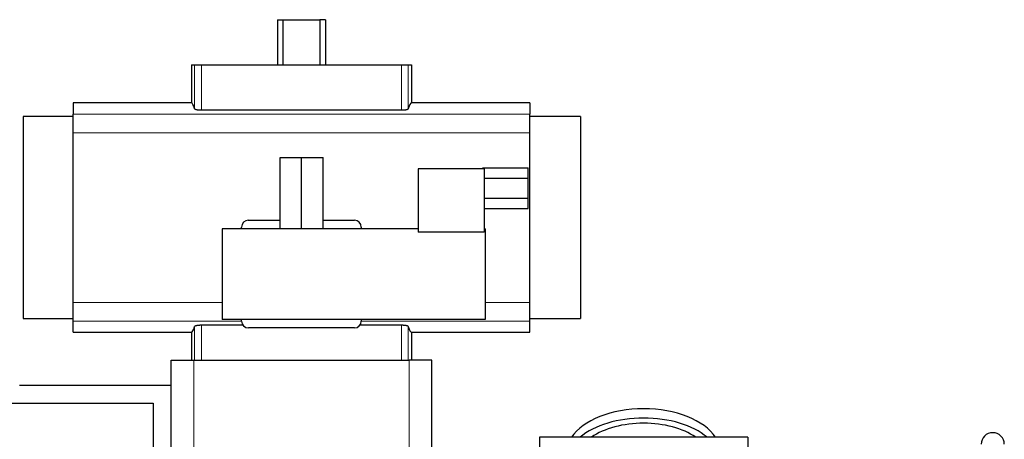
# Model space of a CAD drawing. Header units: inches. Extents: x 0 to 20790, y -12 to 14700.
# Tile 49 of 133: x 2769 to 3204, y 12377 to 12562. Entities that reach past the tile are written whole.
import ezdxf

# ---------------------------------------------------------------- set-up
doc = ezdxf.new("R2010")
doc.units = ezdxf.units.IN
doc.layers.add('1', color=7, linetype='Continuous', true_color=0xffffff)

msp = doc.modelspace()

# ---------------------------------------------------------------- linework, layer by layer
at = {"layer": '1', "color": 2, "linetype": 'Continuous', "lineweight": 25}
for p, q in [((2882.823, 12562.141), (2885.19, 12562.141)), ((2882.823, 12562.141), (2882.823, 12542.191)), ((2885.19, 12562.141), (2901.559, 12562.141)), ((2885.19, 12562.141), (2885.19, 12542.191)), ((2903.926, 12562.141), (2901.559, 12562.141)), ((2901.559, 12562.141), (2901.559, 12542.191)), ((2903.926, 12562.141), (2903.926, 12542.191)), ((2844.802, 12542.191), (2846.226, 12542.191)), ((2844.802, 12542.191), (2844.802, 12525.355)), ((2846.226, 12542.191), (2849.218, 12542.191)), ((2849.218, 12542.191), (2937.532, 12542.191)), ((2937.532, 12542.191), (2940.524, 12542.191)), ((2940.524, 12542.191), (2941.947, 12542.191)), ((2941.947, 12542.191), (2941.947, 12525.355)), ((2792.625, 12525.355), (2792.625, 12520.469)), ((2844.802, 12525.355), (2792.625, 12525.355)), ((2994.125, 12525.355), (2941.947, 12525.355)), ((2994.125, 12525.355), (2994.125, 12520.469)), ((2770.529, 12519.305), (2770.529, 12430.076)), ((2792.625, 12519.305), (2770.529, 12519.305)), ((2792.625, 12512.181), (2792.625, 12520.469)), ((2849.218, 12522.246), (2937.532, 12522.246)), ((2994.125, 12512.181), (2994.125, 12520.469)), ((3016.529, 12519.305), (2994.125, 12519.305)), ((3016.529, 12519.305), (3016.529, 12430.076)), ((2792.625, 12437.201), (2792.625, 12512.181)), ((2994.125, 12437.201), (2994.125, 12512.181)), ((2883.947, 12501.198), (2893.447, 12501.198)), ((2883.947, 12469.698), (2883.947, 12501.198)), ((2893.447, 12501.198), (2902.947, 12501.198)), ((2893.447, 12469.698), (2893.447, 12501.198)), ((2902.947, 12469.698), (2902.947, 12501.198)), ((2944.947, 12496.198), (2944.947, 12468.198)), ((2973.947, 12496.198), (2944.947, 12496.198)), ((2973.447, 12496.698), (2993.447, 12496.698)), ((2973.447, 12496.198), (2973.447, 12496.698)), ((2973.947, 12496.198), (2973.947, 12468.198)), ((2993.447, 12492.12), (2993.447, 12496.698)), ((2973.947, 12492.12), (2993.447, 12492.12)), ((2993.447, 12483.276), (2993.447, 12492.12)), ((2973.947, 12483.276), (2993.447, 12483.276)), ((2993.447, 12478.699), (2993.447, 12483.276)), ((2973.947, 12478.699), (2993.447, 12478.699)), ((2869.938, 12473.591), (2883.947, 12473.591)), ((2902.947, 12473.591), (2916.811, 12473.591)), ((2858.447, 12469.698), (2858.447, 12429.698)), ((2944.947, 12469.698), (2858.447, 12469.698)), ((2866.975, 12469.698), (2866.975, 12470.527)), ((2919.775, 12470.527), (2919.775, 12469.698)), ((2973.947, 12468.198), (2944.947, 12468.198)), ((2974.447, 12469.698), (2973.947, 12469.698)), ((2974.447, 12469.698), (2974.447, 12429.698)), ((2792.625, 12428.912), (2792.625, 12437.201)), ((2994.125, 12428.912), (2994.125, 12437.201)), ((2770.529, 12430.076), (2792.625, 12430.076)), ((2792.625, 12424.027), (2792.625, 12428.912)), ((2974.447, 12429.698), (2858.447, 12429.698)), ((2866.975, 12428.987), (2866.975, 12429.698)), ((2919.775, 12429.698), (2919.775, 12428.987)), ((2994.125, 12430.076), (3016.529, 12430.076)), ((2994.125, 12424.027), (2994.125, 12428.912)), ((2792.625, 12424.027), (2844.802, 12424.027)), ((2844.802, 12424.027), (2844.802, 12411.691)), ((2867.614, 12427.136), (2849.218, 12427.136)), ((2916.779, 12425.991), (2869.971, 12425.991)), ((2937.532, 12427.136), (2919.135, 12427.136)), ((2941.947, 12424.027), (2941.947, 12411.691)), ((2941.947, 12424.027), (2994.125, 12424.027)), ((2835.875, 12411.691), (2845.875, 12411.691)), ((2835.875, 12360.185), (2835.875, 12411.691)), ((2845.875, 12411.691), (2940.875, 12411.691)), ((2950.875, 12411.691), (2940.875, 12411.691)), ((2950.875, 12360.185), (2950.875, 12411.691)), ((2768.875, 12400.691), (2835.875, 12400.691)), ((2740.875, 12392.691), (2827.875, 12392.691)), ((2827.875, 12392.691), (2827.875, 12364.52)), ((3090.375, 12377.691), (2998.375, 12377.691)), ((2998.375, 12377.691), (2998.375, 12282.091)), ((3090.375, 12377.691), (3090.375, 12282.091))]:
    msp.add_line(p, q, dxfattribs=at)
at = {"layer": '1', "color": 110, "linetype": 'Continuous', "lineweight": 13}
for p, q in [((2846.226, 12542.191), (2846.226, 12522.811)), ((2849.218, 12542.191), (2849.218, 12522.246)), ((2937.532, 12542.191), (2937.532, 12522.246)), ((2940.524, 12542.191), (2940.524, 12522.811)), ((2994.125, 12520.469), (2792.625, 12520.469)), ((2994.125, 12512.181), (2792.625, 12512.181)), ((2858.447, 12437.201), (2792.625, 12437.201)), ((2994.125, 12437.201), (2974.446, 12437.201)), ((2866.976, 12428.912), (2792.625, 12428.912)), ((2994.125, 12428.912), (2919.774, 12428.912)), ((2846.226, 12426.57), (2846.226, 12411.691)), ((2849.218, 12427.136), (2849.218, 12411.691)), ((2937.532, 12427.136), (2937.532, 12411.691)), ((2940.524, 12426.57), (2940.524, 12411.691)), ((2845.875, 12352.945), (2845.875, 12411.691)), ((2940.875, 12352.945), (2940.875, 12411.691))]:
    msp.add_line(p, q, dxfattribs=at)
at = {"layer": '1', "color": 2, "linetype": 'Continuous', "lineweight": 25}
msp.add_arc((3198.475, 12374.591), 5.1, 0, 180, dxfattribs=at)
for centre, major_axis, ratio, start_param, end_param in [((2844.802, 12379.058), (0, 146.297), 0.0524078, 6.096446, 6.2831853), ((2941.947, 12379.058), (0, 146.297), 0.0524078, 0, 0.1867393), ((2869.979, 12470.485), (-0.597, 3.052), 0.9646906, 6.0966954, 7.6539458), ((2916.771, 12470.485), (0.597, 3.052), 0.9646906, 4.9124249, 6.4696752), ((2869.979, 12428.995), (-2.127, -2.127), 0.9972647, 5.4991567, 7.0672139), ((2916.771, 12428.995), (2.127, -2.127), 0.9972647, 5.4991567, 7.0672139), ((2844.802, 12570.324), (0, 146.297), 0.0524078, 3.1415927, 3.3283319), ((2941.947, 12570.324), (0, 146.297), 0.0524078, 2.9548534, 3.1415927), ((3044.375, 12370.76), (34, 0), 0.5735764, 0.3633693, 2.7782723), ((3044.375, 12366.664), (34, 0), 0.5735764, 0.6009523, 2.5406894), ((3044.375, 12366.664), (-30, 0), 0.5735764, 4.712389, 5.5877152), ((3044.375, 12366.664), (-30, 0), 0.5735764, 3.8370627, 4.712389)]:
    msp.add_ellipse(centre, major_axis=major_axis, ratio=ratio, start_param=start_param, end_param=end_param, dxfattribs=at)
for points, knots in [([(2846.226, 12522.811), (2846.231, 12522.793), (2846.24, 12522.775), (2846.261, 12522.749), (2846.269, 12522.74), (2846.287, 12522.722), (2846.297, 12522.713), (2846.331, 12522.687), (2846.358, 12522.669), (2846.405, 12522.643), (2846.421, 12522.634), (2846.457, 12522.617), (2846.476, 12522.608), (2846.535, 12522.583), (2846.578, 12522.566), (2846.65, 12522.542), (2846.674, 12522.534), (2846.726, 12522.518), (2846.752, 12522.51), (2846.835, 12522.487), (2846.951, 12522.457), (2847.081, 12522.43), (2847.183, 12522.41), (2847.236, 12522.4), (2847.29, 12522.391), (2847.327, 12522.385), (2847.345, 12522.382), (2847.439, 12522.366), (2847.594, 12522.344), (2847.839, 12522.314), (2848.012, 12522.298), (2848.144, 12522.287), (2848.189, 12522.283), (2848.28, 12522.277), (2848.326, 12522.274), (2848.463, 12522.265), (2848.648, 12522.256), (2848.836, 12522.25), (2849.026, 12522.247), (2849.121, 12522.246), (2849.218, 12522.246)], [0, 0, 0, 0, 0.0625, 0.0625, 0.09375, 0.09375, 0.125, 0.125, 0.1875, 0.1875, 0.21875, 0.21875, 0.25, 0.25, 0.3125, 0.3125, 0.34375, 0.34375, 0.375, 0.375, 0.4375, 0.5, 0.5, 0.53125, 0.546875, 0.546875, 0.5625, 0.5625, 0.625, 0.6875, 0.75, 0.75, 0.78125, 0.78125, 0.8125, 0.8125, 0.875, 0.9375, 0.9375, 1, 1, 1, 1]), ([(2937.532, 12522.246), (2937.628, 12522.246), (2937.724, 12522.247), (2937.914, 12522.25), (2938.102, 12522.256), (2938.287, 12522.266), (2938.425, 12522.274), (2938.471, 12522.277), (2938.562, 12522.284), (2938.607, 12522.287), (2938.74, 12522.298), (2938.828, 12522.307), (2938.955, 12522.32), (2938.997, 12522.325), (2939.08, 12522.335), (2939.121, 12522.34), (2939.24, 12522.356), (2939.394, 12522.379), (2939.537, 12522.404), (2939.639, 12522.424), (2939.673, 12522.431), (2939.722, 12522.442), (2939.738, 12522.445), (2939.77, 12522.452), (2939.849, 12522.47), (2939.979, 12522.504), (2940.131, 12522.551), (2940.218, 12522.584), (2940.267, 12522.606), (2940.276, 12522.61), (2940.295, 12522.618), (2940.322, 12522.631), (2940.347, 12522.644), (2940.393, 12522.67), (2940.446, 12522.705), (2940.482, 12522.74), (2940.509, 12522.775), (2940.519, 12522.793), (2940.524, 12522.811)], [0, 0, 0, 0, 0.0625, 0.0625, 0.125, 0.1875, 0.1875, 0.21875, 0.21875, 0.25, 0.25, 0.3125, 0.3125, 0.34375, 0.34375, 0.375, 0.375, 0.4375, 0.5, 0.5, 0.53125, 0.53125, 0.546875, 0.546875, 0.5625, 0.625, 0.6875, 0.75, 0.75, 0.765625, 0.765625, 0.78125, 0.8125, 0.8125, 0.875, 0.9375, 0.9375, 1, 1, 1, 1]), ([(2849.218, 12427.136), (2849.121, 12427.136), (2849.025, 12427.135), (2848.836, 12427.131), (2848.647, 12427.125), (2848.462, 12427.116), (2848.324, 12427.107), (2848.279, 12427.104), (2848.188, 12427.098), (2848.143, 12427.094), (2848.009, 12427.083), (2847.922, 12427.075), (2847.794, 12427.061), (2847.752, 12427.056), (2847.669, 12427.046), (2847.629, 12427.041), (2847.509, 12427.025), (2847.355, 12427.003), (2847.213, 12426.977), (2847.11, 12426.957), (2847.077, 12426.95), (2847.028, 12426.94), (2847.011, 12426.936), (2846.979, 12426.929), (2846.901, 12426.911), (2846.77, 12426.877), (2846.618, 12426.83), (2846.532, 12426.797), (2846.483, 12426.776), (2846.473, 12426.772), (2846.454, 12426.763), (2846.427, 12426.75), (2846.402, 12426.737), (2846.356, 12426.711), (2846.304, 12426.676), (2846.268, 12426.641), (2846.24, 12426.606), (2846.231, 12426.588), (2846.226, 12426.57)], [0, 0, 0, 0, 0.0625, 0.0625, 0.125, 0.1875, 0.1875, 0.21875, 0.21875, 0.25, 0.25, 0.3125, 0.3125, 0.34375, 0.34375, 0.375, 0.375, 0.4375, 0.5, 0.5, 0.53125, 0.53125, 0.546875, 0.546875, 0.5625, 0.625, 0.6875, 0.75, 0.75, 0.765625, 0.765625, 0.78125, 0.8125, 0.8125, 0.875, 0.9375, 0.9375, 1, 1, 1, 1]), ([(2940.524, 12426.57), (2940.519, 12426.588), (2940.509, 12426.606), (2940.488, 12426.633), (2940.48, 12426.642), (2940.462, 12426.659), (2940.452, 12426.668), (2940.418, 12426.695), (2940.391, 12426.712), (2940.345, 12426.738), (2940.328, 12426.747), (2940.293, 12426.764), (2940.274, 12426.773), (2940.215, 12426.798), (2940.171, 12426.815), (2940.1, 12426.839), (2940.075, 12426.847), (2940.024, 12426.863), (2939.997, 12426.871), (2939.915, 12426.894), (2939.799, 12426.924), (2939.669, 12426.951), (2939.566, 12426.971), (2939.514, 12426.981), (2939.46, 12426.99), (2939.423, 12426.997), (2939.404, 12427), (2939.31, 12427.015), (2939.156, 12427.038), (2938.91, 12427.067), (2938.738, 12427.083), (2938.605, 12427.094), (2938.56, 12427.098), (2938.47, 12427.104), (2938.424, 12427.107), (2938.286, 12427.116), (2938.101, 12427.125), (2937.913, 12427.131), (2937.724, 12427.135), (2937.628, 12427.136), (2937.532, 12427.136)], [0, 0, 0, 0, 0.0625, 0.0625, 0.09375, 0.09375, 0.125, 0.125, 0.1875, 0.1875, 0.21875, 0.21875, 0.25, 0.25, 0.3125, 0.3125, 0.34375, 0.34375, 0.375, 0.375, 0.4375, 0.5, 0.5, 0.53125, 0.546875, 0.546875, 0.5625, 0.5625, 0.625, 0.6875, 0.75, 0.75, 0.78125, 0.78125, 0.8125, 0.8125, 0.875, 0.9375, 0.9375, 1, 1, 1, 1])]:
    msp.add_open_spline(points, degree=3, knots=knots, dxfattribs=at)

doc.saveas('drawing.dxf')
